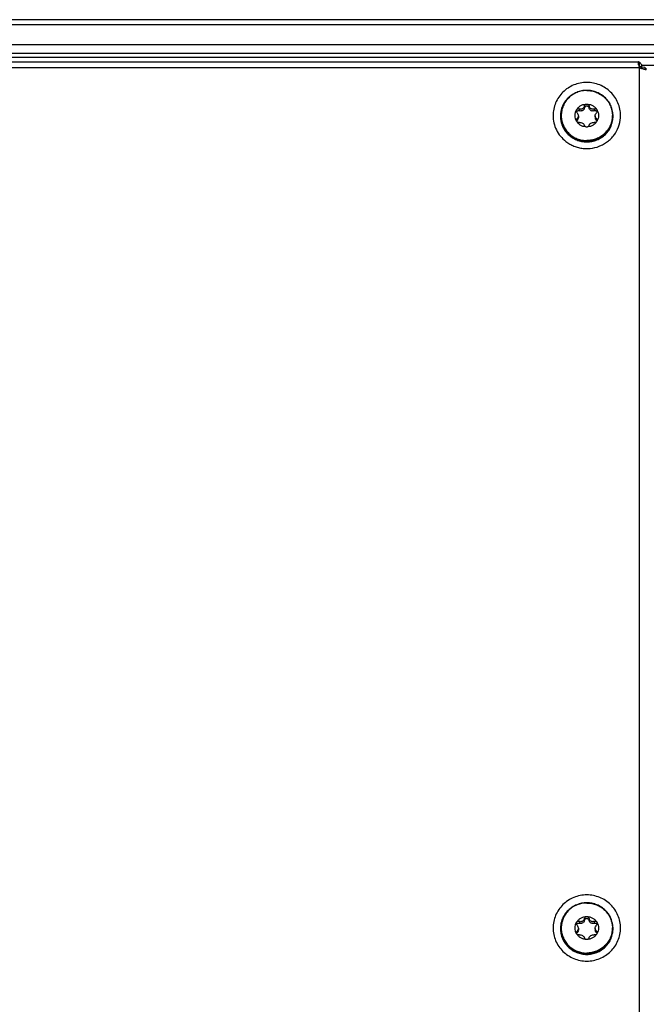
# Model space of a CAD drawing. Header units: millimetres. Extents: x -4202 to 34589, y -2795 to 14011.
# Tile 10 of 118: x -3505 to -3496, y 3233 to 3247. Entities that reach past the tile are written whole.
import ezdxf

# ---------------------------------------------------------------- set-up
doc = ezdxf.new("R2010")
doc.units = ezdxf.units.MM
doc.layers.add('02___PRT_ALL_AXES', color=7, linetype='Continuous')

msp = doc.modelspace()

# ---------------------------------------------------------------- linework, layer by layer
at = {"color": 7, "linetype": 'Continuous'}
for p, q in [((-3346.436, 3247.414), (-3511.276, 3247.414)), ((-3346.436, 3247.338), (-3511.276, 3247.338)), ((-3346.436, 3247.038), (-3511.276, 3247.038)), ((-3347.591, 3246.907), (-3510.131, 3246.907)), ((-3511.433, 3246.78), (-3495.757, 3246.78)), ((-3510.131, 3246.852), (-3347.591, 3246.852)), ((-3495.746, 3246.776), (-3495.746, 3246.715)), ((-3495.714, 3246.742), (-3495.714, 3246.702)), ((-3511.444, 3246.696), (-3495.746, 3246.696)), ((-3495.746, 3246.696), (-3495.746, 3220.87)), ((-3495.714, 3246.733), (-3495.326, 3246.733)), ((-3495.665, 3246.694), (-3495.714, 3246.702)), ((-3495.641, 3246.673), (-3495.681, 3246.674))]:
    msp.add_line(p, q, dxfattribs=at)
for points, knots in [([(-3495.757, 3246.78), (-3495.758, 3246.78), (-3495.761, 3246.779), (-3495.763, 3246.776), (-3495.764, 3246.771), (-3495.765, 3246.767), (-3495.765, 3246.765)], [0, 0, 0, 0, 0.18226, 0.378133, 0.644277, 1, 1, 1, 1]), ([(-3495.765, 3246.765), (-3495.765, 3246.76), (-3495.764, 3246.75), (-3495.759, 3246.726), (-3495.753, 3246.708), (-3495.746, 3246.696)], [0, 0, 0, 0, 0.188842, 0.42675, 1, 1, 1, 1]), ([(-3495.746, 3246.776), (-3495.748, 3246.777), (-3495.752, 3246.779), (-3495.756, 3246.78), (-3495.757, 3246.78)], [0, 0, 0, 0, 0.587088, 1, 1, 1, 1]), ([(-3495.714, 3246.742), (-3495.718, 3246.749), (-3495.728, 3246.762), (-3495.74, 3246.773), (-3495.746, 3246.776)], [0, 0, 0, 0, 0.559941, 1, 1, 1, 1]), ([(-3495.746, 3246.715), (-3495.747, 3246.715), (-3495.75, 3246.716), (-3495.753, 3246.717), (-3495.755, 3246.717)], [0, 0, 0, 0, 0.27279, 1, 1, 1, 1]), ([(-3495.714, 3246.702), (-3495.716, 3246.703), (-3495.727, 3246.709), (-3495.738, 3246.713), (-3495.746, 3246.715)], [0, 0, 0, 0, 0.263655, 1, 1, 1, 1]), ([(-3495.726, 3246.687), (-3495.725, 3246.688), (-3495.723, 3246.691), (-3495.72, 3246.694), (-3495.718, 3246.696)], [0, 0, 0, 0, 0.26908, 1, 1, 1, 1]), ([(-3495.726, 3246.687), (-3495.717, 3246.684), (-3495.701, 3246.679), (-3495.678, 3246.673), (-3495.662, 3246.669), (-3495.652, 3246.668), (-3495.648, 3246.668), (-3495.646, 3246.668)], [0, 0, 0, 0, 0.333198, 0.626893, 0.855319, 0.938821, 1, 1, 1, 1]), ([(-3495.718, 3246.696), (-3495.718, 3246.696), (-3495.716, 3246.698), (-3495.715, 3246.7), (-3495.714, 3246.702)], [0, 0, 0, 0, 0.269085, 1, 1, 1, 1]), ([(-3495.714, 3246.702), (-3495.713, 3246.7), (-3495.709, 3246.693), (-3495.706, 3246.686), (-3495.705, 3246.68)], [0, 0, 0, 0, 0.266468, 1, 1, 1, 1]), ([(-3495.665, 3246.694), (-3495.662, 3246.692), (-3495.656, 3246.689), (-3495.648, 3246.683), (-3495.643, 3246.677), (-3495.641, 3246.673)], [0, 0, 0, 0, 0.335217, 0.611492, 1, 1, 1, 1]), ([(-3495.646, 3246.668), (-3495.645, 3246.668), (-3495.644, 3246.668), (-3495.642, 3246.668), (-3495.641, 3246.67), (-3495.641, 3246.671), (-3495.641, 3246.671)], [0, 0, 0, 0, 0.322988, 0.568944, 0.774069, 1, 1, 1, 1]), ([(-3495.641, 3246.671), (-3495.641, 3246.671), (-3495.641, 3246.672), (-3495.641, 3246.673), (-3495.641, 3246.673)], [0, 0, 0, 0, 0.220515, 1, 1, 1, 1]), ([(-3496.027, 3245.976), (-3496.027, 3246.008), (-3496.034, 3246.073), (-3496.063, 3246.167), (-3496.11, 3246.253), (-3496.174, 3246.329), (-3496.251, 3246.391), (-3496.339, 3246.437), (-3496.434, 3246.465), (-3496.534, 3246.475), (-3496.633, 3246.465), (-3496.729, 3246.437), (-3496.817, 3246.391), (-3496.894, 3246.329), (-3496.957, 3246.253), (-3497.004, 3246.167), (-3497.033, 3246.073), (-3497.04, 3246.008), (-3497.04, 3245.976)], [0, 0, 0, 0, 0.061877, 0.123849, 0.185998, 0.248376, 0.311001, 0.373854, 0.43688, 0.5, 0.56312, 0.626146, 0.688999, 0.751624, 0.814002, 0.876151, 0.938123, 1, 1, 1, 1]), ([(-3496.139, 3245.966), (-3496.139, 3245.992), (-3496.144, 3246.042), (-3496.167, 3246.116), (-3496.203, 3246.183), (-3496.253, 3246.242), (-3496.313, 3246.29), (-3496.382, 3246.326), (-3496.456, 3246.348), (-3496.534, 3246.356), (-3496.611, 3246.348), (-3496.686, 3246.326), (-3496.754, 3246.29), (-3496.815, 3246.242), (-3496.864, 3246.183), (-3496.901, 3246.116), (-3496.923, 3246.042), (-3496.929, 3245.992), (-3496.929, 3245.966)], [0, 0, 0, 0, 0.061877, 0.123849, 0.185998, 0.248376, 0.311001, 0.373854, 0.43688, 0.5, 0.56312, 0.626146, 0.688999, 0.751624, 0.814002, 0.876151, 0.938123, 1, 1, 1, 1]), ([(-3497.04, 3245.976), (-3497.04, 3245.938), (-3497.031, 3245.864), (-3496.993, 3245.758), (-3496.932, 3245.663), (-3496.878, 3245.61), (-3496.848, 3245.587)], [0, 0, 0, 0, 0.248898, 0.498296, 0.748591, 1, 1, 1, 1]), ([(-3496.929, 3245.966), (-3496.929, 3245.941), (-3496.923, 3245.89), (-3496.901, 3245.817), (-3496.864, 3245.75), (-3496.815, 3245.691), (-3496.754, 3245.642), (-3496.686, 3245.607), (-3496.611, 3245.584), (-3496.534, 3245.577), (-3496.456, 3245.584), (-3496.382, 3245.607), (-3496.313, 3245.642), (-3496.253, 3245.691), (-3496.203, 3245.75), (-3496.167, 3245.817), (-3496.144, 3245.89), (-3496.139, 3245.941), (-3496.139, 3245.966)], [0, 0, 0, 0, 0.061877, 0.123849, 0.185998, 0.248376, 0.311001, 0.373854, 0.43688, 0.5, 0.56312, 0.626146, 0.688999, 0.751624, 0.814002, 0.876151, 0.938123, 1, 1, 1, 1]), ([(-3496.848, 3245.587), (-3496.83, 3245.572), (-3496.79, 3245.546), (-3496.727, 3245.515), (-3496.659, 3245.493), (-3496.566, 3245.477), (-3496.447, 3245.48), (-3496.333, 3245.516), (-3496.251, 3245.562), (-3496.195, 3245.605), (-3496.145, 3245.655), (-3496.09, 3245.73), (-3496.041, 3245.836), (-3496.027, 3245.929), (-3496.027, 3245.976)], [0, 0, 0, 0, 0.062669, 0.125492, 0.188438, 0.251467, 0.377296, 0.502894, 0.565653, 0.628249, 0.69067, 0.752917, 0.876645, 1, 1, 1, 1]), ([(-3496.027, 3233.783), (-3496.027, 3233.815), (-3496.034, 3233.88), (-3496.063, 3233.974), (-3496.11, 3234.06), (-3496.174, 3234.136), (-3496.251, 3234.198), (-3496.339, 3234.244), (-3496.434, 3234.273), (-3496.534, 3234.282), (-3496.633, 3234.273), (-3496.729, 3234.244), (-3496.817, 3234.198), (-3496.894, 3234.136), (-3496.957, 3234.06), (-3497.004, 3233.974), (-3497.033, 3233.88), (-3497.04, 3233.815), (-3497.04, 3233.783)], [0, 0, 0, 0, 0.061877, 0.123849, 0.185998, 0.248376, 0.311001, 0.373854, 0.43688, 0.5, 0.56312, 0.626146, 0.688999, 0.751624, 0.814002, 0.876151, 0.938123, 1, 1, 1, 1]), ([(-3496.139, 3233.774), (-3496.139, 3233.799), (-3496.144, 3233.85), (-3496.167, 3233.923), (-3496.203, 3233.99), (-3496.253, 3234.049), (-3496.313, 3234.098), (-3496.382, 3234.133), (-3496.456, 3234.156), (-3496.534, 3234.163), (-3496.611, 3234.156), (-3496.686, 3234.133), (-3496.754, 3234.098), (-3496.815, 3234.049), (-3496.864, 3233.99), (-3496.901, 3233.923), (-3496.923, 3233.85), (-3496.929, 3233.799), (-3496.929, 3233.774)], [0, 0, 0, 0, 0.061877, 0.123849, 0.185998, 0.248376, 0.311001, 0.373854, 0.43688, 0.5, 0.56312, 0.626146, 0.688999, 0.751624, 0.814002, 0.876151, 0.938123, 1, 1, 1, 1]), ([(-3497.04, 3233.783), (-3497.04, 3233.75), (-3497.033, 3233.685), (-3497.004, 3233.592), (-3496.957, 3233.505), (-3496.894, 3233.43), (-3496.817, 3233.368), (-3496.729, 3233.322), (-3496.633, 3233.293), (-3496.534, 3233.284), (-3496.434, 3233.293), (-3496.339, 3233.322), (-3496.251, 3233.368), (-3496.174, 3233.43), (-3496.11, 3233.505), (-3496.063, 3233.592), (-3496.034, 3233.685), (-3496.027, 3233.75), (-3496.027, 3233.783)], [0, 0, 0, 0, 0.061877, 0.123849, 0.185998, 0.248376, 0.311001, 0.373854, 0.43688, 0.5, 0.56312, 0.626146, 0.688999, 0.751624, 0.814002, 0.876151, 0.938123, 1, 1, 1, 1]), ([(-3496.929, 3233.774), (-3496.929, 3233.748), (-3496.923, 3233.698), (-3496.901, 3233.625), (-3496.864, 3233.557), (-3496.815, 3233.498), (-3496.754, 3233.45), (-3496.686, 3233.414), (-3496.611, 3233.392), (-3496.534, 3233.384), (-3496.456, 3233.392), (-3496.382, 3233.414), (-3496.313, 3233.45), (-3496.253, 3233.498), (-3496.203, 3233.557), (-3496.167, 3233.625), (-3496.144, 3233.698), (-3496.139, 3233.748), (-3496.139, 3233.774)], [0, 0, 0, 0, 0.061877, 0.123849, 0.185998, 0.248376, 0.311001, 0.373854, 0.43688, 0.5, 0.56312, 0.626146, 0.688999, 0.751624, 0.814002, 0.876151, 0.938123, 1, 1, 1, 1])]:
    msp.add_open_spline(points, degree=3, knots=knots, dxfattribs=at)
msp.add_open_spline([(-3495.746, 3246.696), (-3495.74, 3246.693), (-3495.733, 3246.69), (-3495.726, 3246.687)], degree=3, dxfattribs=at)
at = {"layer": '02___PRT_ALL_AXES', "color": 7, "linetype": 'Continuous'}
for p, q in [((-3496.645, 3246.075), (-3496.645, 3246.048)), ((-3496.568, 3246.119), (-3496.568, 3246.092)), ((-3496.499, 3246.119), (-3496.499, 3246.092)), ((-3496.422, 3246.075), (-3496.422, 3246.048)), ((-3496.68, 3245.929), (-3496.68, 3245.902)), ((-3496.66, 3245.97), (-3496.66, 3245.943)), ((-3496.407, 3245.97), (-3496.407, 3245.943)), ((-3496.388, 3245.929), (-3496.388, 3245.902)), ((-3496.645, 3233.882), (-3496.645, 3233.855)), ((-3496.568, 3233.926), (-3496.568, 3233.899)), ((-3496.499, 3233.926), (-3496.499, 3233.899)), ((-3496.422, 3233.882), (-3496.422, 3233.855)), ((-3496.68, 3233.736), (-3496.68, 3233.709)), ((-3496.66, 3233.777), (-3496.66, 3233.75)), ((-3496.407, 3233.777), (-3496.407, 3233.75)), ((-3496.388, 3233.736), (-3496.388, 3233.709))]:
    msp.add_line(p, q, dxfattribs=at)
for centre, radius, start, end in [((-3496.628, 3246.104), 0.062, 287.8854, 311.1135), ((-3496.44, 3246.104), 0.062, 228.8865, 252.1146), ((-3496.549, 3245.976), 0.368, 180.0002, 181.4673), ((-3496.711, 3245.941), 0.0503, 308.0484, 315.2071), ((-3496.72, 3245.943), 0.0593, 348.0211, 359.981), ((-3496.348, 3245.943), 0.0593, 180.019, 191.9789), ((-3496.354, 3245.942), 0.0524, 192.4172, 198.2567), ((-3496.518, 3245.976), 0.368, 358.5327, 359.9998), ((-3496.549, 3233.783), 0.368, 180.0002, 181.4673), ((-3496.72, 3233.75), 0.0593, 348.0211, 359.981), ((-3496.628, 3233.912), 0.062, 287.8854, 311.1135), ((-3496.44, 3233.912), 0.062, 228.8865, 252.1146), ((-3496.348, 3233.75), 0.0593, 180.019, 191.9789), ((-3496.518, 3233.783), 0.368, 358.5327, 359.9998)]:
    msp.add_arc(centre, radius, start, end, dxfattribs=at)
for points, knots in [([(-3496.534, 3246.351), (-3496.559, 3246.351), (-3496.609, 3246.346), (-3496.681, 3246.325), (-3496.748, 3246.29), (-3496.806, 3246.243), (-3496.854, 3246.186), (-3496.89, 3246.12), (-3496.912, 3246.049), (-3496.917, 3246), (-3496.917, 3245.976)], [0, 0, 0, 0, 0.126244, 0.252292, 0.377998, 0.503248, 0.628004, 0.752301, 0.876246, 1, 1, 1, 1]), ([(-3496.534, 3246.351), (-3496.509, 3246.351), (-3496.458, 3246.346), (-3496.386, 3246.325), (-3496.319, 3246.29), (-3496.261, 3246.243), (-3496.213, 3246.186), (-3496.177, 3246.12), (-3496.155, 3246.049), (-3496.15, 3246), (-3496.15, 3245.976)], [0, 0, 0, 0, 0.126244, 0.252292, 0.377998, 0.503248, 0.628004, 0.752301, 0.876246, 1, 1, 1, 1]), ([(-3496.686, 3246.062), (-3496.678, 3246.075), (-3496.659, 3246.099), (-3496.623, 3246.127), (-3496.58, 3246.144), (-3496.549, 3246.148), (-3496.534, 3246.148)], [0, 0, 0, 0, 0.248304, 0.497897, 0.748616, 1, 1, 1, 1]), ([(-3496.568, 3246.119), (-3496.567, 3246.123), (-3496.564, 3246.13), (-3496.557, 3246.14), (-3496.546, 3246.146), (-3496.538, 3246.148), (-3496.534, 3246.148)], [0, 0, 0, 0, 0.245793, 0.494762, 0.746521, 1, 1, 1, 1]), ([(-3496.534, 3246.148), (-3496.518, 3246.148), (-3496.488, 3246.144), (-3496.445, 3246.127), (-3496.408, 3246.099), (-3496.389, 3246.075), (-3496.381, 3246.062)], [0, 0, 0, 0, 0.251384, 0.502103, 0.751696, 1, 1, 1, 1]), ([(-3496.534, 3246.148), (-3496.53, 3246.148), (-3496.521, 3246.146), (-3496.511, 3246.14), (-3496.503, 3246.13), (-3496.5, 3246.123), (-3496.499, 3246.119)], [0, 0, 0, 0, 0.253494, 0.505249, 0.754206, 1, 1, 1, 1]), ([(-3496.686, 3245.889), (-3496.694, 3245.902), (-3496.706, 3245.93), (-3496.712, 3245.976), (-3496.706, 3246.021), (-3496.694, 3246.049), (-3496.686, 3246.062)], [0, 0, 0, 0, 0.250342, 0.5, 0.749658, 1, 1, 1, 1]), ([(-3496.691, 3246.044), (-3496.691, 3246.047), (-3496.69, 3246.053), (-3496.688, 3246.059), (-3496.686, 3246.062)], [0, 0, 0, 0, 0.501933, 1, 1, 1, 1]), ([(-3496.68, 3246.017), (-3496.683, 3246.02), (-3496.689, 3246.029), (-3496.691, 3246.039), (-3496.691, 3246.044)], [0, 0, 0, 0, 0.492901, 1, 1, 1, 1]), ([(-3496.688, 3246.03), (-3496.686, 3246.034), (-3496.681, 3246.042), (-3496.67, 3246.049), (-3496.658, 3246.051), (-3496.649, 3246.049), (-3496.645, 3246.048)], [0, 0, 0, 0, 0.25928, 0.511176, 0.756981, 1, 1, 1, 1]), ([(-3496.686, 3246.062), (-3496.684, 3246.065), (-3496.679, 3246.071), (-3496.668, 3246.077), (-3496.656, 3246.078), (-3496.649, 3246.076), (-3496.645, 3246.075)], [0, 0, 0, 0, 0.258289, 0.509721, 0.756017, 1, 1, 1, 1]), ([(-3496.68, 3246.017), (-3496.674, 3246.011), (-3496.664, 3245.996), (-3496.66, 3245.979), (-3496.66, 3245.97)], [0, 0, 0, 0, 0.493529, 1, 1, 1, 1]), ([(-3496.568, 3246.119), (-3496.57, 3246.11), (-3496.576, 3246.094), (-3496.593, 3246.079), (-3496.609, 3246.072), (-3496.625, 3246.069), (-3496.638, 3246.072), (-3496.645, 3246.075)], [0, 0, 0, 0, 0.251577, 0.508548, 0.63633, 0.76068, 1, 1, 1, 1]), ([(-3496.609, 3246.045), (-3496.615, 3246.044), (-3496.627, 3246.042), (-3496.64, 3246.045), (-3496.645, 3246.048)], [0, 0, 0, 0, 0.507631, 1, 1, 1, 1]), ([(-3496.568, 3246.092), (-3496.569, 3246.085), (-3496.574, 3246.073), (-3496.582, 3246.062), (-3496.587, 3246.058)], [0, 0, 0, 0, 0.494768, 1, 1, 1, 1]), ([(-3496.568, 3246.092), (-3496.567, 3246.095), (-3496.564, 3246.103), (-3496.557, 3246.113), (-3496.546, 3246.119), (-3496.538, 3246.121), (-3496.534, 3246.121)], [0, 0, 0, 0, 0.245793, 0.494762, 0.746521, 1, 1, 1, 1]), ([(-3496.534, 3246.121), (-3496.53, 3246.121), (-3496.521, 3246.119), (-3496.511, 3246.113), (-3496.503, 3246.103), (-3496.5, 3246.095), (-3496.499, 3246.092)], [0, 0, 0, 0, 0.253494, 0.505249, 0.754206, 1, 1, 1, 1]), ([(-3496.422, 3246.075), (-3496.429, 3246.072), (-3496.442, 3246.069), (-3496.459, 3246.072), (-3496.475, 3246.079), (-3496.491, 3246.094), (-3496.498, 3246.11), (-3496.499, 3246.119)], [0, 0, 0, 0, 0.239358, 0.363733, 0.491532, 0.748463, 1, 1, 1, 1]), ([(-3496.481, 3246.058), (-3496.485, 3246.062), (-3496.494, 3246.073), (-3496.498, 3246.085), (-3496.499, 3246.092)], [0, 0, 0, 0, 0.505232, 1, 1, 1, 1]), ([(-3496.422, 3246.048), (-3496.428, 3246.045), (-3496.44, 3246.042), (-3496.453, 3246.044), (-3496.459, 3246.045)], [0, 0, 0, 0, 0.492369, 1, 1, 1, 1]), ([(-3496.422, 3246.075), (-3496.418, 3246.076), (-3496.411, 3246.078), (-3496.399, 3246.077), (-3496.389, 3246.071), (-3496.383, 3246.065), (-3496.381, 3246.062)], [0, 0, 0, 0, 0.243983, 0.49029, 0.741726, 1, 1, 1, 1]), ([(-3496.422, 3246.048), (-3496.418, 3246.049), (-3496.41, 3246.051), (-3496.397, 3246.049), (-3496.386, 3246.042), (-3496.381, 3246.034), (-3496.379, 3246.03)], [0, 0, 0, 0, 0.243019, 0.488824, 0.740721, 1, 1, 1, 1]), ([(-3496.407, 3245.97), (-3496.407, 3245.979), (-3496.403, 3245.996), (-3496.393, 3246.011), (-3496.388, 3246.017)], [0, 0, 0, 0, 0.506471, 1, 1, 1, 1]), ([(-3496.377, 3246.044), (-3496.377, 3246.039), (-3496.379, 3246.029), (-3496.384, 3246.02), (-3496.388, 3246.017)], [0, 0, 0, 0, 0.507091, 1, 1, 1, 1]), ([(-3496.381, 3246.062), (-3496.38, 3246.059), (-3496.377, 3246.053), (-3496.377, 3246.047), (-3496.377, 3246.044)], [0, 0, 0, 0, 0.498079, 1, 1, 1, 1]), ([(-3496.381, 3246.062), (-3496.374, 3246.049), (-3496.362, 3246.021), (-3496.356, 3245.976), (-3496.362, 3245.93), (-3496.374, 3245.902), (-3496.381, 3245.889)], [0, 0, 0, 0, 0.250342, 0.5, 0.749658, 1, 1, 1, 1]), ([(-3496.917, 3245.966), (-3496.917, 3245.942), (-3496.912, 3245.892), (-3496.89, 3245.821), (-3496.854, 3245.756), (-3496.806, 3245.699), (-3496.748, 3245.652), (-3496.681, 3245.617), (-3496.609, 3245.595), (-3496.559, 3245.591), (-3496.534, 3245.591)], [0, 0, 0, 0, 0.123754, 0.247699, 0.371996, 0.496752, 0.622002, 0.747708, 0.873756, 1, 1, 1, 1]), ([(-3496.917, 3245.966), (-3496.916, 3245.942), (-3496.91, 3245.894), (-3496.887, 3245.824), (-3496.851, 3245.761), (-3496.803, 3245.705), (-3496.745, 3245.659), (-3496.679, 3245.626), (-3496.608, 3245.605), (-3496.558, 3245.6), (-3496.534, 3245.6)], [0, 0, 0, 0, 0.123747, 0.247701, 0.372014, 0.496784, 0.622041, 0.747743, 0.873776, 1, 1, 1, 1]), ([(-3496.691, 3245.906), (-3496.691, 3245.911), (-3496.689, 3245.919), (-3496.683, 3245.926), (-3496.68, 3245.929)], [0, 0, 0, 0, 0.513081, 1, 1, 1, 1]), ([(-3496.686, 3245.889), (-3496.687, 3245.891), (-3496.689, 3245.896), (-3496.691, 3245.902), (-3496.691, 3245.906)], [0, 0, 0, 0, 0.258368, 1, 1, 1, 1]), ([(-3496.688, 3245.892), (-3496.687, 3245.893), (-3496.685, 3245.897), (-3496.682, 3245.9), (-3496.68, 3245.902)], [0, 0, 0, 0, 0.253931, 1, 1, 1, 1]), ([(-3496.645, 3245.871), (-3496.653, 3245.87), (-3496.669, 3245.872), (-3496.682, 3245.882), (-3496.686, 3245.889)], [0, 0, 0, 0, 0.482311, 1, 1, 1, 1]), ([(-3496.534, 3245.803), (-3496.549, 3245.803), (-3496.58, 3245.807), (-3496.623, 3245.825), (-3496.659, 3245.852), (-3496.678, 3245.876), (-3496.686, 3245.889)], [0, 0, 0, 0, 0.251384, 0.502103, 0.751696, 1, 1, 1, 1]), ([(-3496.66, 3245.97), (-3496.66, 3245.962), (-3496.664, 3245.946), (-3496.674, 3245.934), (-3496.68, 3245.929)], [0, 0, 0, 0, 0.52499, 1, 1, 1, 1]), ([(-3496.662, 3245.931), (-3496.663, 3245.926), (-3496.666, 3245.917), (-3496.672, 3245.909), (-3496.675, 3245.906)], [0, 0, 0, 0, 0.51547, 1, 1, 1, 1]), ([(-3496.645, 3245.871), (-3496.638, 3245.872), (-3496.621, 3245.872), (-3496.597, 3245.864), (-3496.577, 3245.848), (-3496.57, 3245.834), (-3496.568, 3245.827)], [0, 0, 0, 0, 0.247803, 0.516743, 0.774781, 1, 1, 1, 1]), ([(-3496.15, 3245.966), (-3496.15, 3245.942), (-3496.155, 3245.892), (-3496.177, 3245.821), (-3496.213, 3245.756), (-3496.261, 3245.699), (-3496.319, 3245.652), (-3496.386, 3245.617), (-3496.458, 3245.595), (-3496.509, 3245.591), (-3496.534, 3245.591)], [0, 0, 0, 0, 0.123754, 0.247699, 0.371996, 0.496752, 0.622002, 0.747708, 0.873756, 1, 1, 1, 1]), ([(-3496.151, 3245.966), (-3496.151, 3245.942), (-3496.157, 3245.894), (-3496.18, 3245.824), (-3496.217, 3245.761), (-3496.265, 3245.705), (-3496.323, 3245.659), (-3496.388, 3245.626), (-3496.46, 3245.605), (-3496.509, 3245.6), (-3496.534, 3245.6)], [0, 0, 0, 0, 0.123747, 0.247701, 0.372014, 0.496784, 0.622041, 0.747743, 0.873776, 1, 1, 1, 1]), ([(-3496.381, 3245.889), (-3496.389, 3245.876), (-3496.408, 3245.852), (-3496.445, 3245.825), (-3496.488, 3245.807), (-3496.518, 3245.803), (-3496.534, 3245.803)], [0, 0, 0, 0, 0.248304, 0.497897, 0.748616, 1, 1, 1, 1]), ([(-3496.499, 3245.827), (-3496.498, 3245.834), (-3496.49, 3245.848), (-3496.471, 3245.864), (-3496.447, 3245.872), (-3496.43, 3245.872), (-3496.422, 3245.871)], [0, 0, 0, 0, 0.225255, 0.483341, 0.752237, 1, 1, 1, 1]), ([(-3496.381, 3245.889), (-3496.385, 3245.882), (-3496.398, 3245.872), (-3496.415, 3245.87), (-3496.422, 3245.871)], [0, 0, 0, 0, 0.5177, 1, 1, 1, 1]), ([(-3496.388, 3245.929), (-3496.393, 3245.934), (-3496.404, 3245.946), (-3496.407, 3245.962), (-3496.407, 3245.97)], [0, 0, 0, 0, 0.475009, 1, 1, 1, 1]), ([(-3496.388, 3245.902), (-3496.391, 3245.905), (-3496.398, 3245.912), (-3496.403, 3245.921), (-3496.404, 3245.925)], [0, 0, 0, 0, 0.486872, 1, 1, 1, 1]), ([(-3496.388, 3245.929), (-3496.384, 3245.926), (-3496.379, 3245.919), (-3496.377, 3245.911), (-3496.377, 3245.906)], [0, 0, 0, 0, 0.486912, 1, 1, 1, 1]), ([(-3496.388, 3245.902), (-3496.387, 3245.901), (-3496.384, 3245.898), (-3496.381, 3245.895), (-3496.38, 3245.892)], [0, 0, 0, 0, 0.248026, 1, 1, 1, 1]), ([(-3496.377, 3245.906), (-3496.377, 3245.905), (-3496.377, 3245.899), (-3496.379, 3245.893), (-3496.381, 3245.889)], [0, 0, 0, 0, 0.242945, 1, 1, 1, 1]), ([(-3496.534, 3245.803), (-3496.538, 3245.803), (-3496.546, 3245.804), (-3496.556, 3245.81), (-3496.564, 3245.817), (-3496.567, 3245.824), (-3496.568, 3245.827)], [0, 0, 0, 0, 0.273813, 0.534917, 0.776729, 1, 1, 1, 1]), ([(-3496.499, 3245.827), (-3496.5, 3245.824), (-3496.503, 3245.817), (-3496.511, 3245.81), (-3496.522, 3245.804), (-3496.53, 3245.803), (-3496.534, 3245.803)], [0, 0, 0, 0, 0.223271, 0.465093, 0.726203, 1, 1, 1, 1]), ([(-3496.534, 3234.158), (-3496.559, 3234.158), (-3496.609, 3234.154), (-3496.681, 3234.132), (-3496.748, 3234.097), (-3496.806, 3234.05), (-3496.854, 3233.993), (-3496.89, 3233.928), (-3496.912, 3233.857), (-3496.917, 3233.807), (-3496.917, 3233.783)], [0, 0, 0, 0, 0.126244, 0.252292, 0.377998, 0.503248, 0.628004, 0.752301, 0.876246, 1, 1, 1, 1]), ([(-3496.534, 3234.158), (-3496.509, 3234.158), (-3496.458, 3234.154), (-3496.386, 3234.132), (-3496.319, 3234.097), (-3496.261, 3234.05), (-3496.213, 3233.993), (-3496.177, 3233.928), (-3496.155, 3233.857), (-3496.15, 3233.807), (-3496.15, 3233.783)], [0, 0, 0, 0, 0.126244, 0.252292, 0.377998, 0.503248, 0.628004, 0.752301, 0.876246, 1, 1, 1, 1]), ([(-3496.686, 3233.869), (-3496.678, 3233.882), (-3496.659, 3233.906), (-3496.623, 3233.934), (-3496.58, 3233.951), (-3496.549, 3233.955), (-3496.534, 3233.955)], [0, 0, 0, 0, 0.248304, 0.497897, 0.748616, 1, 1, 1, 1]), ([(-3496.686, 3233.869), (-3496.684, 3233.872), (-3496.679, 3233.879), (-3496.668, 3233.884), (-3496.656, 3233.885), (-3496.649, 3233.884), (-3496.645, 3233.882)], [0, 0, 0, 0, 0.258289, 0.509721, 0.756017, 1, 1, 1, 1]), ([(-3496.568, 3233.926), (-3496.57, 3233.918), (-3496.576, 3233.901), (-3496.593, 3233.886), (-3496.609, 3233.879), (-3496.625, 3233.877), (-3496.638, 3233.879), (-3496.645, 3233.882)], [0, 0, 0, 0, 0.251577, 0.508548, 0.63633, 0.76068, 1, 1, 1, 1]), ([(-3496.568, 3233.899), (-3496.569, 3233.892), (-3496.574, 3233.88), (-3496.582, 3233.869), (-3496.587, 3233.865)], [0, 0, 0, 0, 0.494768, 1, 1, 1, 1]), ([(-3496.568, 3233.926), (-3496.567, 3233.93), (-3496.564, 3233.937), (-3496.557, 3233.947), (-3496.546, 3233.954), (-3496.538, 3233.955), (-3496.534, 3233.955)], [0, 0, 0, 0, 0.245793, 0.494762, 0.746521, 1, 1, 1, 1]), ([(-3496.568, 3233.899), (-3496.567, 3233.903), (-3496.564, 3233.91), (-3496.557, 3233.92), (-3496.546, 3233.926), (-3496.538, 3233.928), (-3496.534, 3233.928)], [0, 0, 0, 0, 0.245793, 0.494762, 0.746521, 1, 1, 1, 1]), ([(-3496.534, 3233.955), (-3496.518, 3233.955), (-3496.488, 3233.951), (-3496.445, 3233.934), (-3496.408, 3233.906), (-3496.389, 3233.882), (-3496.381, 3233.869)], [0, 0, 0, 0, 0.251384, 0.502103, 0.751696, 1, 1, 1, 1]), ([(-3496.534, 3233.955), (-3496.53, 3233.955), (-3496.521, 3233.954), (-3496.511, 3233.947), (-3496.503, 3233.937), (-3496.5, 3233.93), (-3496.499, 3233.926)], [0, 0, 0, 0, 0.253494, 0.505249, 0.754206, 1, 1, 1, 1]), ([(-3496.534, 3233.928), (-3496.53, 3233.928), (-3496.521, 3233.926), (-3496.511, 3233.92), (-3496.503, 3233.91), (-3496.5, 3233.903), (-3496.499, 3233.899)], [0, 0, 0, 0, 0.253494, 0.505249, 0.754206, 1, 1, 1, 1]), ([(-3496.422, 3233.882), (-3496.429, 3233.879), (-3496.442, 3233.877), (-3496.459, 3233.879), (-3496.475, 3233.886), (-3496.491, 3233.901), (-3496.498, 3233.918), (-3496.499, 3233.926)], [0, 0, 0, 0, 0.239358, 0.363733, 0.491532, 0.748463, 1, 1, 1, 1]), ([(-3496.481, 3233.865), (-3496.485, 3233.869), (-3496.494, 3233.88), (-3496.498, 3233.892), (-3496.499, 3233.899)], [0, 0, 0, 0, 0.505232, 1, 1, 1, 1]), ([(-3496.422, 3233.882), (-3496.418, 3233.884), (-3496.411, 3233.885), (-3496.399, 3233.884), (-3496.389, 3233.879), (-3496.383, 3233.872), (-3496.381, 3233.869)], [0, 0, 0, 0, 0.243983, 0.49029, 0.741726, 1, 1, 1, 1]), ([(-3496.917, 3233.773), (-3496.917, 3233.749), (-3496.912, 3233.7), (-3496.89, 3233.629), (-3496.854, 3233.563), (-3496.806, 3233.506), (-3496.748, 3233.459), (-3496.681, 3233.424), (-3496.609, 3233.403), (-3496.559, 3233.398), (-3496.534, 3233.398)], [0, 0, 0, 0, 0.123754, 0.247699, 0.371996, 0.496752, 0.622002, 0.747708, 0.873756, 1, 1, 1, 1]), ([(-3496.917, 3233.773), (-3496.916, 3233.749), (-3496.91, 3233.701), (-3496.887, 3233.632), (-3496.851, 3233.568), (-3496.803, 3233.512), (-3496.745, 3233.467), (-3496.679, 3233.433), (-3496.608, 3233.412), (-3496.558, 3233.407), (-3496.534, 3233.407)], [0, 0, 0, 0, 0.123747, 0.247701, 0.372014, 0.496784, 0.622041, 0.747743, 0.873776, 1, 1, 1, 1]), ([(-3496.686, 3233.697), (-3496.694, 3233.71), (-3496.706, 3233.738), (-3496.712, 3233.783), (-3496.706, 3233.828), (-3496.694, 3233.856), (-3496.686, 3233.869)], [0, 0, 0, 0, 0.250342, 0.5, 0.749658, 1, 1, 1, 1]), ([(-3496.691, 3233.851), (-3496.691, 3233.854), (-3496.69, 3233.861), (-3496.688, 3233.866), (-3496.686, 3233.869)], [0, 0, 0, 0, 0.501933, 1, 1, 1, 1]), ([(-3496.68, 3233.824), (-3496.683, 3233.828), (-3496.689, 3233.836), (-3496.691, 3233.846), (-3496.691, 3233.851)], [0, 0, 0, 0, 0.492901, 1, 1, 1, 1]), ([(-3496.691, 3233.713), (-3496.691, 3233.718), (-3496.689, 3233.727), (-3496.683, 3233.734), (-3496.68, 3233.736)], [0, 0, 0, 0, 0.513081, 1, 1, 1, 1]), ([(-3496.688, 3233.838), (-3496.686, 3233.842), (-3496.681, 3233.849), (-3496.67, 3233.856), (-3496.658, 3233.858), (-3496.649, 3233.856), (-3496.645, 3233.855)], [0, 0, 0, 0, 0.25928, 0.511176, 0.756981, 1, 1, 1, 1]), ([(-3496.68, 3233.824), (-3496.674, 3233.818), (-3496.664, 3233.803), (-3496.66, 3233.786), (-3496.66, 3233.777)], [0, 0, 0, 0, 0.493529, 1, 1, 1, 1]), ([(-3496.66, 3233.777), (-3496.66, 3233.769), (-3496.664, 3233.753), (-3496.674, 3233.741), (-3496.68, 3233.736)], [0, 0, 0, 0, 0.52499, 1, 1, 1, 1]), ([(-3496.662, 3233.738), (-3496.663, 3233.732), (-3496.667, 3233.721), (-3496.675, 3233.713), (-3496.68, 3233.709)], [0, 0, 0, 0, 0.516824, 1, 1, 1, 1]), ([(-3496.609, 3233.853), (-3496.615, 3233.851), (-3496.627, 3233.85), (-3496.64, 3233.853), (-3496.645, 3233.855)], [0, 0, 0, 0, 0.507631, 1, 1, 1, 1]), ([(-3496.15, 3233.773), (-3496.15, 3233.749), (-3496.155, 3233.7), (-3496.177, 3233.629), (-3496.213, 3233.563), (-3496.261, 3233.506), (-3496.319, 3233.459), (-3496.386, 3233.424), (-3496.458, 3233.403), (-3496.509, 3233.398), (-3496.534, 3233.398)], [0, 0, 0, 0, 0.123754, 0.247699, 0.371996, 0.496752, 0.622002, 0.747708, 0.873756, 1, 1, 1, 1]), ([(-3496.151, 3233.773), (-3496.151, 3233.749), (-3496.157, 3233.701), (-3496.18, 3233.632), (-3496.217, 3233.568), (-3496.265, 3233.512), (-3496.323, 3233.467), (-3496.388, 3233.433), (-3496.46, 3233.412), (-3496.509, 3233.407), (-3496.534, 3233.407)], [0, 0, 0, 0, 0.123747, 0.247701, 0.372014, 0.496784, 0.622041, 0.747743, 0.873776, 1, 1, 1, 1]), ([(-3496.422, 3233.855), (-3496.428, 3233.853), (-3496.44, 3233.85), (-3496.453, 3233.851), (-3496.459, 3233.853)], [0, 0, 0, 0, 0.492369, 1, 1, 1, 1]), ([(-3496.422, 3233.855), (-3496.418, 3233.856), (-3496.41, 3233.858), (-3496.397, 3233.856), (-3496.386, 3233.849), (-3496.381, 3233.842), (-3496.379, 3233.838)], [0, 0, 0, 0, 0.243019, 0.488824, 0.740721, 1, 1, 1, 1]), ([(-3496.407, 3233.777), (-3496.407, 3233.786), (-3496.403, 3233.803), (-3496.393, 3233.818), (-3496.388, 3233.824)], [0, 0, 0, 0, 0.506471, 1, 1, 1, 1]), ([(-3496.388, 3233.736), (-3496.393, 3233.741), (-3496.404, 3233.753), (-3496.407, 3233.769), (-3496.407, 3233.777)], [0, 0, 0, 0, 0.475009, 1, 1, 1, 1]), ([(-3496.388, 3233.709), (-3496.392, 3233.713), (-3496.4, 3233.721), (-3496.404, 3233.732), (-3496.406, 3233.738)], [0, 0, 0, 0, 0.483176, 1, 1, 1, 1]), ([(-3496.377, 3233.851), (-3496.377, 3233.846), (-3496.379, 3233.836), (-3496.384, 3233.828), (-3496.388, 3233.824)], [0, 0, 0, 0, 0.507091, 1, 1, 1, 1]), ([(-3496.388, 3233.736), (-3496.384, 3233.734), (-3496.379, 3233.727), (-3496.377, 3233.718), (-3496.377, 3233.713)], [0, 0, 0, 0, 0.486912, 1, 1, 1, 1]), ([(-3496.381, 3233.869), (-3496.38, 3233.866), (-3496.377, 3233.861), (-3496.377, 3233.854), (-3496.377, 3233.851)], [0, 0, 0, 0, 0.498079, 1, 1, 1, 1]), ([(-3496.381, 3233.869), (-3496.374, 3233.856), (-3496.362, 3233.828), (-3496.356, 3233.783), (-3496.362, 3233.738), (-3496.374, 3233.71), (-3496.381, 3233.697)], [0, 0, 0, 0, 0.250342, 0.5, 0.749658, 1, 1, 1, 1]), ([(-3496.686, 3233.697), (-3496.687, 3233.698), (-3496.689, 3233.703), (-3496.691, 3233.709), (-3496.691, 3233.713)], [0, 0, 0, 0, 0.258368, 1, 1, 1, 1]), ([(-3496.688, 3233.7), (-3496.687, 3233.701), (-3496.685, 3233.704), (-3496.682, 3233.707), (-3496.68, 3233.709)], [0, 0, 0, 0, 0.253931, 1, 1, 1, 1]), ([(-3496.645, 3233.678), (-3496.653, 3233.677), (-3496.669, 3233.679), (-3496.682, 3233.69), (-3496.686, 3233.697)], [0, 0, 0, 0, 0.482311, 1, 1, 1, 1]), ([(-3496.534, 3233.611), (-3496.549, 3233.611), (-3496.58, 3233.614), (-3496.623, 3233.632), (-3496.659, 3233.659), (-3496.678, 3233.684), (-3496.686, 3233.697)], [0, 0, 0, 0, 0.251384, 0.502103, 0.751696, 1, 1, 1, 1]), ([(-3496.645, 3233.678), (-3496.638, 3233.68), (-3496.621, 3233.68), (-3496.597, 3233.671), (-3496.577, 3233.656), (-3496.57, 3233.641), (-3496.568, 3233.634)], [0, 0, 0, 0, 0.247803, 0.516743, 0.774781, 1, 1, 1, 1]), ([(-3496.534, 3233.611), (-3496.538, 3233.611), (-3496.546, 3233.612), (-3496.556, 3233.617), (-3496.564, 3233.625), (-3496.567, 3233.631), (-3496.568, 3233.634)], [0, 0, 0, 0, 0.273813, 0.534917, 0.776729, 1, 1, 1, 1]), ([(-3496.381, 3233.697), (-3496.389, 3233.684), (-3496.408, 3233.659), (-3496.445, 3233.632), (-3496.488, 3233.614), (-3496.518, 3233.611), (-3496.534, 3233.611)], [0, 0, 0, 0, 0.248304, 0.497897, 0.748616, 1, 1, 1, 1]), ([(-3496.499, 3233.634), (-3496.5, 3233.631), (-3496.503, 3233.625), (-3496.511, 3233.617), (-3496.522, 3233.612), (-3496.53, 3233.611), (-3496.534, 3233.611)], [0, 0, 0, 0, 0.223271, 0.465093, 0.726203, 1, 1, 1, 1]), ([(-3496.499, 3233.634), (-3496.498, 3233.641), (-3496.49, 3233.656), (-3496.471, 3233.671), (-3496.447, 3233.68), (-3496.43, 3233.68), (-3496.422, 3233.678)], [0, 0, 0, 0, 0.225255, 0.483341, 0.752237, 1, 1, 1, 1]), ([(-3496.381, 3233.697), (-3496.385, 3233.69), (-3496.398, 3233.679), (-3496.415, 3233.677), (-3496.422, 3233.678)], [0, 0, 0, 0, 0.5177, 1, 1, 1, 1]), ([(-3496.388, 3233.709), (-3496.387, 3233.708), (-3496.384, 3233.706), (-3496.381, 3233.702), (-3496.38, 3233.7)], [0, 0, 0, 0, 0.248026, 1, 1, 1, 1]), ([(-3496.377, 3233.713), (-3496.377, 3233.712), (-3496.377, 3233.706), (-3496.379, 3233.701), (-3496.381, 3233.697)], [0, 0, 0, 0, 0.242945, 1, 1, 1, 1])]:
    msp.add_open_spline(points, degree=3, knots=knots, dxfattribs=at)

doc.saveas('drawing.dxf')
